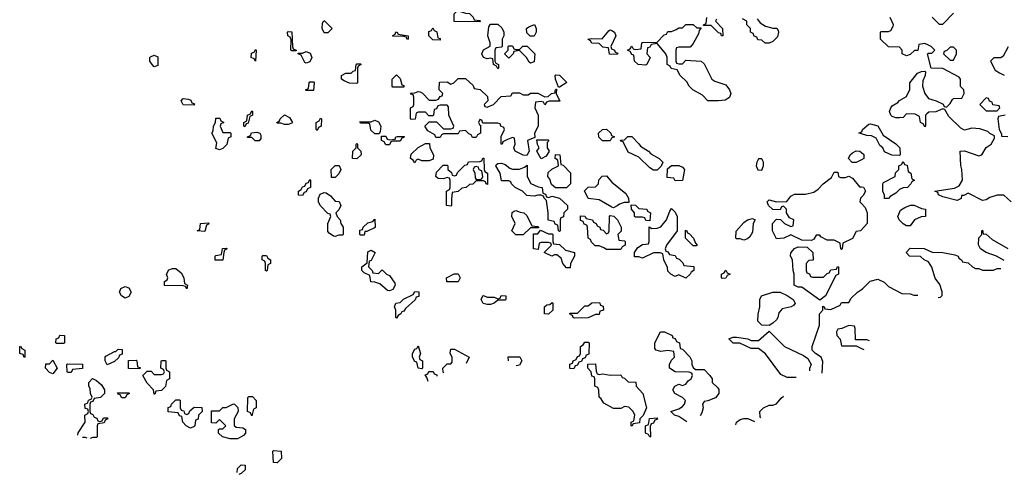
# Model space of a CAD drawing. Header units: inches. Extents: x 2769379 to 2883802, y 684208 to 828654.
# Tile 28 of 256: x 2805346 to 2810790, y 686022 to 688539. Entities that reach past the tile are written whole.
import ezdxf

# ---------------------------------------------------------------- set-up
doc = ezdxf.new("R2010")
doc.units = ezdxf.units.IN
doc.header["$MEASUREMENT"] = 0
doc.layers.add('C8608', color=7, linetype='Continuous')
doc.layers.add('C8618', color=7, linetype='Continuous')

msp = doc.modelspace()

# ---------------------------------------------------------------- linework, layer by layer
at = {"layer": 'C8608', "color": 2}
for points, elevation in [([(2807890, 688526), (2807748, 688528), (2807748.4, 688571.6), (2807770, 688594), (2807783.6, 688583.6), (2807810, 688574), (2807832.7, 688572.7), (2807852.7, 688552.7), (2807858, 688538), (2807890, 688534), (2807894, 688530)], 2), ([(2807030, 688466), (2807018, 688490), (2807020.4, 688519.6), (2807028.4, 688531.6), (2807031.6, 688531.6), (2807074, 688490), (2807050, 688466)], 2), ([(2807990, 688266), (2807982, 688282), (2807966, 688290), (2807962, 688322), (2807950, 688326), (2807930, 688322), (2807910, 688328.7), (2807902, 688350), (2807910, 688371.3), (2807947.3, 688392.7), (2807948, 688410), (2807934, 688450), (2807940.4, 688499.6), (2807950, 688514), (2807990, 688514), (2808012.7, 688492.7), (2808022, 688470), (2808022, 688450), (2808014, 688430), (2808014, 688390), (2808010, 688386), (2807978, 688382), (2807974, 688370), (2807974, 688310), (2807978, 688298), (2807994, 688290), (2807994, 688270)], 2), ([(2808190, 688448), (2808168.4, 688448.4), (2808150, 688466), (2808148, 688490), (2808160.4, 688499.6), (2808192, 688512), (2808202, 688490), (2808202, 688470)], 2), ([(2809090, 688494), (2809114, 688494), (2809102, 688478), (2809099.6, 688460.4), (2809070, 688406), (2809052.7, 688387.3), (2808990, 688386), (2808978, 688382), (2808974, 688370), (2808974, 688310), (2808978, 688298), (2808990, 688294), (2809010, 688294), (2809030, 688314), (2809114, 688310), (2809130, 688294), (2809172, 688210), (2809190, 688198), (2809250, 688178), (2809271.3, 688150), (2809278, 688130), (2809270, 688108), (2809246, 688094), (2809210, 688089.3), (2809150, 688088.7), (2809120.4, 688120.4), (2809068.7, 688150), (2809048, 688170), (2809034.6, 688194.6), (2808998, 688230), (2808982, 688262), (2808948.4, 688268.4), (2808942, 688282), (2808926, 688290), (2808926, 688330), (2808918, 688350), (2808870, 688406), (2808838, 688402), (2808830, 688386), (2808818, 688382), (2808814, 688350), (2808832, 688330), (2808814, 688290), (2808807.3, 688287.3), (2808766, 688290), (2808746, 688310), (2808742, 688342), (2808730, 688346), (2808722, 688362), (2808706, 688370), (2808722, 688378), (2808730, 688392), (2808738, 688378), (2808750, 688374), (2808782, 688378), (2808786, 688410), (2808790, 688412), (2808870, 688414), (2808910, 688454), (2808922, 688458), (2808930, 688474), (2808950, 688474), (2808976.4, 688483.6), (2808990, 688494), (2809010, 688494), (2809028.4, 688511.6), (2809070, 688512)], 2), ([(2806850, 688366), (2806846, 688370), (2806847.3, 688427.3), (2806842, 688442), (2806828, 688450), (2806826, 688470), (2806830, 688474), (2806851.6, 688471.6), (2806854, 688390), (2806858, 688378), (2806874, 688370), (2806874, 688366), (2806870, 688366)], 2), ([(2807490, 688428.7), (2807482, 688442), (2807470, 688446), (2807410, 688448), (2807408.4, 688451.6), (2807422, 688458), (2807426, 688470), (2807431.1, 688471.2), (2807438, 688458), (2807494, 688450), (2807494, 688430)], 2), ([(2807670, 688426), (2807630, 688428), (2807608, 688450), (2807607.3, 688472.7), (2807622, 688478), (2807630, 688494), (2807638, 688478), (2807652, 688472), (2807658, 688438), (2807670, 688434)], 2), ([(2808650, 688346), (2808607.3, 688347.3), (2808602, 688382), (2808570, 688386), (2808550, 688406), (2808510, 688408), (2808502, 688422), (2808488, 688430), (2808510, 688434), (2808567.3, 688432.7), (2808603.1, 688476.9), (2808610, 688482), (2808619.6, 688479.6), (2808634, 688470), (2808642, 688450), (2808614, 688390), (2808618, 688378), (2808634, 688370), (2808638, 688358), (2808652.7, 688352.7)], 2), ([(2808090, 688374), (2808110, 688374), (2808128.4, 688391.6), (2808151.6, 688391.6), (2808194, 688350), (2808190, 688306), (2808170, 688298), (2808163.1, 688303.1), (2808148, 688330), (2808110, 688368), (2808078, 688362), (2808074, 688350), (2808050, 688326), (2808026, 688350), (2808046, 688370), (2808046, 688390), (2808050, 688394), (2808070, 688394), (2808078, 688378)], 2), ([(2806090, 688278), (2806078, 688290), (2806066, 688310), (2806066, 688330), (2806070, 688334), (2806090, 688342), (2806110, 688334), (2806110, 688286)], 2), ([(2806650, 688308.7), (2806642, 688322), (2806626, 688330), (2806627.3, 688352.7), (2806642, 688358), (2806650, 688374), (2806654, 688370)], 2), ([(2806930, 688298), (2806922, 688302), (2806902, 688342), (2806886, 688350), (2806886, 688354), (2806910, 688354), (2806930, 688362), (2806952.7, 688352.7), (2806962, 688330), (2806950, 688306)], 2), ([(2807210, 688186), (2807170, 688188), (2807140.4, 688200.4), (2807126, 688210), (2807126, 688230), (2807150, 688242), (2807178, 688242), (2807190, 688254), (2807202, 688258), (2807206, 688290), (2807210, 688294), (2807230, 688294), (2807234, 688290), (2807218, 688282), (2807214, 688270), (2807214, 688190)], 2), ([(2807410, 688166), (2807406, 688170), (2807406, 688210), (2807430, 688234), (2807450, 688214), (2807458, 688178), (2807470, 688174), (2807470, 688166)], 2), ([(2808326, 688166), (2808308, 688210), (2808306, 688230), (2808310, 688234), (2808330, 688232), (2808371.6, 688191.6), (2808330, 688166)], 2), ([(2806930, 688146), (2806926, 688150), (2806942, 688158), (2806946, 688190), (2806950, 688194), (2806970, 688194), (2806974, 688190), (2806970, 688146)], 2), ([(2807930, 688054), (2807966, 688070), (2808007.3, 688112.7), (2808062, 688118), (2808070, 688134), (2808110, 688134), (2808130, 688122), (2808158, 688122), (2808170, 688132), (2808210, 688132), (2808250, 688112), (2808267.3, 688112.7), (2808286, 688130), (2808306, 688134), (2808306, 688146), (2808310, 688154), (2808314, 688154), (2808312, 688130), (2808331.6, 688088.4), (2808272.7, 688087.3), (2808258, 688082), (2808250, 688068), (2808242, 688082), (2808230, 688086), (2808198, 688082), (2808194, 688050), (2808212, 688010), (2808212, 687950), (2808192, 687910), (2808194, 687886), (2808154, 687870), (2808162, 687810), (2808150, 687786), (2808130, 687788), (2808086, 687810), (2808078, 687830), (2808086, 687850), (2808082, 687882), (2808070, 687886), (2808043.6, 687876.4), (2808018, 687862), (2808014, 687850), (2808008.9, 687848.8), (2808008.9, 687891.2), (2808026, 687930), (2808022, 687942), (2808006, 687950), (2808002, 687962), (2807990, 687966), (2807906, 687966), (2807902, 687982), (2807890, 687986), (2807882, 687970), (2807890, 687954), (2807894, 687954), (2807894, 687910), (2807878, 687902), (2807870, 687886), (2807850, 687886), (2807842, 687902), (2807830, 687906), (2807810, 687926), (2807778, 687922), (2807770, 687906), (2807690, 687906), (2807678, 687902), (2807670, 687886), (2807647.3, 687887.3), (2807642, 687902), (2807603.1, 687923.1), (2807586, 687950), (2807610, 687974), (2807650, 687974), (2807690, 687934), (2807730, 687934), (2807742, 687938), (2807746, 687950), (2807718, 688010), (2807716.4, 688056.4), (2807710, 688066), (2807670, 688066), (2807658, 688062), (2807650, 688046), (2807638, 688042), (2807634, 688010), (2807630, 688006), (2807607.3, 688007.3), (2807590, 688026), (2807550, 688026), (2807538, 688022), (2807532.7, 687987.3), (2807510, 687986), (2807506, 687990), (2807506, 688050), (2807522, 688058), (2807526, 688070), (2807526, 688110), (2807522, 688122), (2807510, 688126), (2807507.3, 688132.7), (2807530, 688134), (2807550, 688142), (2807559.6, 688139.6), (2807572.7, 688132.7), (2807610, 688094), (2807647.3, 688092.7), (2807662, 688098), (2807670, 688114), (2807682, 688118), (2807686, 688130), (2807666, 688150), (2807667.3, 688192.7), (2807710, 688194), (2807730, 688182), (2807746, 688190), (2807770, 688214), (2807810, 688214), (2807854, 688174), (2807858, 688158), (2807892.7, 688152.7), (2807932.7, 688112.7), (2807934, 688090), (2807914, 688070), (2807918, 688058)], 2), ([(2806310, 688066), (2806250, 688068), (2806238, 688090), (2806250, 688102), (2806279.6, 688099.6), (2806292.7, 688092.7), (2806298, 688078), (2806312.7, 688072.7)], 2), ([(2806590, 687946), (2806586, 687950), (2806586, 687970), (2806602, 687978), (2806606, 688010), (2806622, 688018), (2806630, 688034), (2806634, 688030), (2806634, 688010), (2806618, 688002), (2806610, 687966), (2806598, 687962)], 2), ([(2806470, 687914), (2806510, 687914), (2806514, 687910), (2806514, 687890), (2806498, 687882), (2806491.6, 687848.4), (2806470, 687826), (2806450, 687818), (2806430, 687826), (2806436.4, 687856.4), (2806408.7, 687910), (2806416.4, 687923.6), (2806418, 687950), (2806428, 687970), (2806430, 687994), (2806452.7, 687992.7), (2806458, 687978), (2806474, 687970), (2806458, 687962), (2806454, 687950)], 2), ([(2806810, 687958), (2806790, 687966), (2806770, 687966), (2806768, 687970), (2806782, 687978), (2806786, 687990), (2806810, 688012), (2806836.9, 687996.9), (2806854, 687970), (2806850, 687966), (2806830, 687958)], 2), ([(2806990, 687926), (2806986, 687930), (2806986, 687970), (2807002, 687978), (2807010, 687994), (2807014, 687990), (2807012, 687950), (2806998, 687942)], 2), ([(2807310, 687906), (2807287.3, 687927.3), (2807282, 687962), (2807270, 687966), (2807230, 687966), (2807227.3, 687972.7), (2807290, 687974), (2807310, 687982), (2807330, 687974), (2807342, 687950), (2807339.6, 687920.4), (2807334, 687906), (2807330, 687906)], 2), ([(2806670, 687868), (2806648.4, 687868.4), (2806630, 687886), (2806606, 687886), (2806606, 687890), (2806622, 687898), (2806628, 687912), (2806656.9, 687916.9), (2806674, 687910), (2806679.6, 687899.6), (2806679.6, 687880.4)], 2), ([(2808610, 687868), (2808568.4, 687868.4), (2808548.4, 687888.4), (2808546, 687910), (2808568.4, 687931.6), (2808590, 687932), (2808614, 687910), (2808618, 687898), (2808634, 687890), (2808618, 687882)], 2), ([(2807210, 687768), (2807186, 687770), (2807188, 687810), (2807206, 687830), (2807206, 687850), (2807210, 687854), (2807214, 687850), (2807214, 687830), (2807231.6, 687811.6), (2807234, 687790)], 2), ([(2807390, 687874), (2807422, 687878), (2807426, 687890), (2807432.7, 687892.7), (2807472.7, 687892.7), (2807470, 687886), (2807458, 687882), (2807450, 687866), (2807410, 687866), (2807398, 687862), (2807390, 687846), (2807370, 687846), (2807362, 687862), (2807346, 687870), (2807346, 687894), (2807370, 687894), (2807378, 687878)], 2), ([(2807570, 687758), (2807550, 687766), (2807538, 687762), (2807530, 687746), (2807522, 687762), (2807506, 687770), (2807510, 687794), (2807550, 687832), (2807590, 687854), (2807612.7, 687852.7), (2807614, 687830), (2807634, 687790), (2807632.7, 687767.3), (2807610, 687758)], 2), ([(2808230, 687768), (2808206, 687810), (2808218, 687830), (2808208.4, 687848.4), (2808206, 687874), (2808270, 687874), (2808270, 687866), (2808262, 687858), (2808262, 687830), (2808274, 687810), (2808256.9, 687783.1)], 2), ([(2808850, 687706), (2808830, 687718), (2808770, 687778), (2808710, 687806), (2808682, 687862), (2808670, 687866), (2808667.3, 687872.7), (2808690, 687874), (2808708.4, 687891.6), (2808730, 687892), (2808770, 687852), (2808778, 687838), (2808822, 687810), (2808836, 687796), (2808882, 687770), (2808902, 687750), (2808892.7, 687727.3), (2808870, 687706)], 2), ([(2807932.7, 687627.3), (2807926, 687630), (2807922, 687642), (2807910, 687646), (2807870, 687646), (2807851.6, 687628.4), (2807832.7, 687627.3), (2807814, 687610), (2807790, 687606), (2807770, 687588), (2807738, 687582), (2807732.7, 687547.3), (2807734, 687510), (2807730, 687506), (2807706, 687510), (2807706, 687590), (2807722, 687598), (2807726, 687610), (2807726, 687650), (2807722, 687662), (2807710, 687666), (2807690, 687658), (2807660.4, 687660.4), (2807646, 687670), (2807650, 687694), (2807687.3, 687732.7), (2807710, 687734), (2807714, 687730), (2807714, 687710), (2807732.7, 687692.7), (2807738, 687678), (2807750, 687674), (2807762, 687678), (2807767.3, 687692.7), (2807807.3, 687732.7), (2807822, 687738), (2807827.3, 687752.7), (2807890, 687754), (2807902, 687758), (2807907.3, 687772.7), (2807912.7, 687772.7), (2807914, 687710), (2807918, 687698), (2807932, 687690)], 2), ([(2808071.1, 687711.2), (2808108.7, 687711.3), (2808138, 687722), (2808152.7, 687732.7), (2808152, 687670), (2808172, 687632), (2808212.7, 687612.7), (2808234, 687610), (2808238, 687578), (2808252.7, 687572.7), (2808258, 687558), (2808270, 687554), (2808290, 687562), (2808330, 687551.3), (2808374, 687510), (2808374, 687490), (2808354, 687470), (2808352.7, 687447.3), (2808338, 687442), (2808334, 687430), (2808334, 687370), (2808330, 687366), (2808326, 687370), (2808322, 687402), (2808307.3, 687407.3), (2808302, 687422), (2808268.4, 687428.4), (2808268.7, 687470), (2808258, 687538), (2808246, 687550), (2808242, 687562), (2808227.3, 687567.3), (2808210, 687568), (2808190, 687562), (2808150, 687566), (2808126, 687590), (2808086, 687610), (2808066, 687630), (2808062, 687642), (2808050, 687646), (2808010, 687646), (2808002, 687690), (2807978, 687730), (2807983.1, 687736.9), (2807990, 687742), (2808010, 687744.7), (2808030, 687738), (2808056.9, 687716.9)], 2), ([(2808308.4, 687608.4), (2808287.3, 687627.3), (2808276.4, 687656.4), (2808266, 687670), (2808267.3, 687692.7), (2808288.4, 687711.6), (2808326, 687730), (2808322, 687762), (2808306, 687770), (2808308, 687792), (2808332, 687790), (2808338, 687738), (2808350, 687734), (2808391.6, 687691.6), (2808392, 687630), (2808370, 687608.7)], 2), ([(2809450, 687768), (2809430, 687768), (2809421, 687750), (2809418, 687730), (2809427.5, 687707.5), (2809450, 687706), (2809459, 687730), (2809459, 687750)], 6), ([(2807070, 687666), (2807068, 687710), (2807090, 687732), (2807111.6, 687731.6), (2807122, 687710), (2807110, 687686), (2807090, 687666)], 2), ([(2807870, 687726), (2807858, 687722), (2807854, 687710), (2807862, 687690), (2807863.6, 687663.6), (2807870, 687654), (2807890, 687654), (2807902, 687658), (2807906, 687670), (2807902, 687702), (2807887.3, 687707.3), (2807882, 687722)], 2), ([(2808970, 687646), (2808962, 687662), (2808926, 687666), (2808927.3, 687712.7), (2808950, 687732), (2808990, 687731), (2809010, 687722), (2809022, 687710), (2809010, 687648)], 2), ([(2806910, 687566), (2806887.3, 687567.3), (2806888, 687590), (2806902, 687598), (2806910, 687614), (2806922, 687618), (2806930, 687634), (2806942, 687638), (2806950, 687654), (2806954, 687650), (2806954, 687610), (2806938, 687602), (2806930, 687586), (2806918, 687582)], 2), ([(2808714, 687526), (2808687.3, 687527.3), (2808662, 687518), (2808650, 687508), (2808630, 687498), (2808620.4, 687500.4), (2808550, 687542), (2808488.4, 687548.4), (2808468.7, 687591.3), (2808488.4, 687611.6), (2808530, 687614), (2808546, 687630), (2808548.4, 687651.6), (2808567.3, 687672.7), (2808590, 687674), (2808619.6, 687639.6), (2808696.9, 687576.9), (2808711.6, 687551.6)], 2), ([(2807090, 687338), (2807080.4, 687340.4), (2807056.4, 687356.4), (2807050, 687366), (2807048.9, 687411.2), (2807066, 687450), (2807062, 687462), (2807050, 687466), (2807008, 687510), (2806998, 687530), (2806998, 687550), (2807008, 687572), (2807030, 687582), (2807039.6, 687579.6), (2807063.6, 687563.6), (2807090, 687534), (2807112.7, 687532.7), (2807122, 687510), (2807110, 687486), (2807094, 687470), (2807102, 687450), (2807118, 687430), (2807122, 687410), (2807134, 687390), (2807134, 687350), (2807130, 687346), (2807110, 687346)], 2), ([(2808090, 687348), (2808068, 687370), (2808086, 687410), (2808068, 687450), (2808068.4, 687471.6), (2808080.4, 687479.6), (2808090, 687482), (2808112.7, 687472.7), (2808134, 687470), (2808150, 687454), (2808178, 687398), (2808210, 687394), (2808214, 687390), (2808214, 687386), (2808170, 687386), (2808130, 687348)], 2), ([(2808830, 687426), (2808807.3, 687427.3), (2808802, 687442), (2808790, 687446), (2808750, 687446), (2808746, 687450), (2808746, 687470), (2808728, 687490), (2808726, 687514), (2808750, 687512), (2808770, 687494), (2808814, 687490), (2808818, 687478), (2808834, 687470)], 2), ([(2809030, 687108), (2808990, 687126), (2808970, 687118), (2808946, 687130), (2808930, 687146), (2808927.3, 687167.3), (2808908, 687210), (2808902, 687242), (2808887.3, 687247.3), (2808850, 687248.7), (2808790, 687218), (2808770, 687226), (2808746, 687226), (2808746, 687250), (2808763.1, 687276.9), (2808790, 687294), (2808822, 687298), (2808826, 687310), (2808827.3, 687392.7), (2808842, 687382), (2808870, 687384.7), (2808890, 687392), (2808922, 687430), (2808940.4, 687479.6), (2808950, 687494), (2808970, 687474), (2808982, 687450), (2808982, 687370), (2808922, 687290), (2808914, 687270), (2808918, 687258), (2808930, 687254), (2808938, 687238), (2808970, 687234), (2808978, 687218), (2808992.7, 687212.7), (2809012.7, 687192.7), (2809018, 687178), (2809072.7, 687172.7), (2809074, 687150), (2809058, 687142), (2809054, 687130)], 2), ([(2806370, 687366), (2806328, 687370), (2806342, 687378), (2806346, 687410), (2806390, 687414), (2806394, 687410), (2806390, 687406), (2806378, 687402)], 2), ([(2807230, 687346), (2807226, 687350), (2807227.3, 687372.7), (2807242, 687378), (2807246, 687390), (2807270, 687414), (2807298, 687422), (2807310, 687434), (2807310.9, 687389.1), (2807266, 687366), (2807254, 687366), (2807250, 687346)], 2), ([(2808590, 687266), (2808576.4, 687276.4), (2808550, 687286), (2808527.3, 687287.3), (2808507.3, 687307.3), (2808502, 687322), (2808488.4, 687328.4), (2808486, 687390), (2808482, 687402), (2808467.3, 687407.3), (2808462, 687422), (2808447.3, 687427.3), (2808447.3, 687452.7), (2808470, 687452), (2808478, 687438), (2808514, 687430), (2808518, 687418), (2808534, 687410), (2808538, 687398), (2808554, 687390), (2808558, 687378), (2808572.7, 687372.7), (2808590, 687354), (2808602, 687358), (2808606, 687370), (2808608, 687450), (2808610, 687454), (2808631.1, 687451.2), (2808650.9, 687430.9), (2808672, 687390), (2808671.6, 687368.4), (2808654, 687350), (2808658, 687318), (2808690, 687314), (2808694, 687310), (2808694, 687290), (2808678, 687282), (2808670, 687266)], 2), ([(2809350, 687318), (2809330, 687326), (2809310, 687326), (2809306, 687330), (2809308, 687368), (2809350, 687416), (2809370, 687431), (2809398, 687438), (2809412, 687430), (2809402, 687410), (2809396.9, 687363.1), (2809383.6, 687336.4), (2809370, 687326)], 2), ([(2808270, 687354), (2808290, 687354), (2808294, 687350), (2808294, 687310), (2808298, 687298), (2808330, 687294), (2808363.6, 687263.6), (2808414, 687250), (2808414, 687230), (2808392, 687190), (2808390, 687166), (2808370, 687166), (2808349.1, 687189.1), (2808339, 687219), (2808316.4, 687236.4), (2808303.6, 687236.4), (2808289.1, 687229.1), (2808246, 687250), (2808286, 687290), (2808282, 687302), (2808270, 687306), (2808230, 687306), (2808218, 687302), (2808212.7, 687267.3), (2808186, 687270), (2808187.3, 687352.7), (2808210, 687354), (2808226, 687374)], 2), ([(2809070, 687286), (2809028, 687330), (2809027.3, 687372.7), (2809034, 687370), (2809038, 687358), (2809050, 687354), (2809072, 687330), (2809082, 687302), (2809092, 687290), (2809090, 687286)], 2), ([(2806427.3, 687207.3), (2806426, 687230), (2806430, 687234), (2806462, 687238), (2806467.3, 687272.7), (2806490, 687274), (2806494, 687270), (2806478, 687262), (2806474, 687250), (2806470, 687208)], 2), ([(2807330, 687134), (2807350, 687154), (2807374, 687130), (2807390, 687122), (2807419.6, 687079.6), (2807422, 687070), (2807410, 687046), (2807390, 687038), (2807380.4, 687040.4), (2807336.4, 687076.4), (2807310, 687086), (2807287.3, 687087.3), (2807282, 687122), (2807250, 687138), (2807238, 687150), (2807238, 687170), (2807267.3, 687192.7), (2807270, 687254), (2807290, 687262), (2807311.3, 687250), (2807290, 687206), (2807278, 687202), (2807274, 687170), (2807294, 687150), (2807298, 687138)], 2), ([(2809730, 687114), (2809790, 687114), (2809810, 687134), (2809822, 687138), (2809830, 687154), (2809862, 687158), (2809867.3, 687172.7), (2809874, 687170), (2809874, 687130), (2809858, 687122), (2809802, 687010), (2809770, 686986), (2809670, 687058), (2809650, 687058), (2809628, 687070), (2809628, 687130), (2809622, 687150), (2809618, 687210), (2809608.7, 687230), (2809608.9, 687248.8), (2809630, 687272), (2809650, 687282), (2809699.6, 687279.6), (2809732, 687250), (2809732.7, 687207.3), (2809710, 687206), (2809694, 687190), (2809694, 687150), (2809698, 687138), (2809712.7, 687132.7), (2809718, 687118)], 2), ([(2806710, 687146), (2806706, 687150), (2806706, 687190), (2806702, 687202), (2806686, 687210), (2806686, 687230), (2806690, 687234), (2806710, 687234), (2806718, 687218), (2806732, 687210), (2806732, 687190), (2806718, 687182), (2806714, 687150)], 2), ([(2806270, 687048), (2806262, 687062), (2806250, 687066), (2806147.3, 687067.3), (2806146, 687090), (2806162, 687098), (2806166, 687110), (2806158, 687130), (2806170, 687154), (2806190, 687162), (2806210, 687162), (2806238, 687138), (2806254, 687110), (2806258, 687078), (2806274, 687070)], 2), ([(2809230, 687106), (2809226, 687110), (2809226, 687130), (2809242, 687138), (2809250, 687152), (2809258, 687138), (2809274, 687130), (2809258, 687122), (2809250, 687108)], 2), ([(2807770, 687088), (2807708.4, 687088.4), (2807706, 687110), (2807748.9, 687131.2), (2807770, 687131.3), (2807782, 687110)], 2), ([(2805930, 686998), (2805908, 687010), (2805898, 687030), (2805906, 687050), (2805930, 687062), (2805950, 687054), (2805962, 687030), (2805950, 687006)], 2), ([(2807430, 686886), (2807426, 686890), (2807426, 686930), (2807418, 686950), (2807426, 686970), (2807450, 686974), (2807468.4, 686991.6), (2807522, 687018), (2807530, 687034), (2807552.7, 687032.7), (2807552.7, 687007.3), (2807538, 687002), (2807532.7, 686987.3), (2807479.6, 686940.4), (2807470, 686926), (2807458, 686922), (2807454, 686910), (2807438, 686902)], 2), ([(2807930, 687002), (2807970, 687002), (2807990, 686994), (2808002, 686998), (2808008.4, 687011.6), (2808034, 687010), (2808034, 686990), (2808030, 686986), (2807990, 686986), (2807970, 686968.7), (2807950, 686962), (2807930, 686962), (2807908.4, 686968.4), (2807898, 686990), (2807906, 687010), (2807910, 687012)], 2), ([(2809490, 686846), (2809450, 686848), (2809428, 686870), (2809428.4, 686908.4), (2809438, 686950), (2809438, 686990), (2809448, 687010), (2809510, 687031.3), (2809550, 687031.3), (2809590, 687012), (2809622, 686990), (2809634, 686970), (2809623.6, 686956.4), (2809610.9, 686949.1), (2809561, 686939), (2809543.6, 686916.4), (2809538, 686890), (2809530, 686878), (2809510, 686858)], 2), ([(2808270, 686908), (2808248, 686910), (2808248, 686950), (2808260.4, 686959.6), (2808278, 686962), (2808290, 686974), (2808294, 686970), (2808294, 686930)], 2), ([(2808412.7, 686887.3), (2808406, 686890), (2808402, 686902), (2808386, 686910), (2808390, 686914), (2808430, 686914), (2808470, 686954), (2808490, 686954), (2808510, 686972), (2808552.7, 686972.7), (2808558, 686958), (2808572.7, 686952.7), (2808574, 686930), (2808554, 686926), (2808550, 686906), (2808530, 686906), (2808490, 686888)], 2), ([(2805550, 686746), (2805546, 686750), (2805547.3, 686772.7), (2805562, 686778), (2805568.4, 686791.6), (2805594, 686790), (2805594, 686750), (2805590, 686746)], 2), ([(2805370, 686668), (2805366, 686686), (2805346, 686690), (2805346, 686730), (2805350, 686732), (2805358, 686718), (2805374, 686710), (2805374, 686670)], 2), ([(2805830, 686628), (2805818, 686650), (2805818, 686670), (2805823.1, 686676.9), (2805870, 686702), (2805878, 686702), (2805890, 686714), (2805912.7, 686712.7), (2805912.7, 686687.3), (2805898, 686682), (2805892.7, 686667.3), (2805870, 686646)], 2), ([(2807570, 686606), (2807548.9, 686608.8), (2807542, 686642), (2807530, 686646), (2807518, 686670), (2807518, 686690), (2807530, 686714), (2807542, 686718), (2807550, 686734), (2807562, 686690), (2807554, 686670), (2807558, 686658), (2807574, 686650), (2807574, 686610)], 2), ([(2808410, 686606), (2808387.3, 686607.3), (2808387.3, 686632.7), (2808402, 686638), (2808406, 686650), (2808422, 686658), (2808430, 686674), (2808442, 686678), (2808446, 686690), (2808446, 686730), (2808462, 686738), (2808470, 686754), (2808490, 686754), (2808494, 686750), (2808492, 686688), (2808478, 686682), (2808472.7, 686667.3), (2808458, 686662), (2808452.7, 686647.3), (2808438, 686642), (2808430, 686626), (2808418, 686622)], 2), ([(2805530, 686578), (2805510, 686586), (2805488, 686610), (2805490, 686634), (2805510, 686634), (2805530, 686654), (2805554, 686610)], 2), ([(2806010, 686606), (2805947.3, 686607.3), (2805947.3, 686652.7), (2805990, 686654), (2805994, 686650), (2805998, 686618), (2806012.7, 686612.7)], 2), ([(2806090, 686466), (2806086, 686490), (2806050, 686526), (2806026, 686570), (2806050, 686594), (2806072.7, 686592.7), (2806090, 686574), (2806130, 686574), (2806142, 686578), (2806146, 686590), (2806142, 686602), (2806126, 686610), (2806127.3, 686647.3), (2806130, 686652), (2806150, 686652), (2806154, 686650), (2806154, 686610), (2806158, 686598), (2806174, 686590), (2806174, 686550), (2806158, 686542), (2806152.7, 686507.3), (2806130, 686486), (2806098, 686482), (2806094, 686466)], 2), ([(2805610, 686586), (2805608, 686590), (2805606, 686630), (2805610, 686634), (2805692.7, 686632.7), (2805692.7, 686607.3), (2805638, 686602), (2805630, 686586)], 2), ([(2808550, 686574), (2808570, 686578), (2808610, 686571.3), (2808670, 686572), (2808678, 686558), (2808690, 686554), (2808710, 686534), (2808752.7, 686532.7), (2808754, 686510), (2808792, 686470), (2808811.3, 686390), (2808792.7, 686347.3), (2808774, 686330), (2808772.7, 686307.3), (2808738, 686302), (2808730, 686288), (2808726, 686290), (2808726, 686310), (2808742, 686318), (2808748, 686350), (2808738, 686370), (2808714.6, 686394.6), (2808690, 686398), (2808670, 686386), (2808630, 686386), (2808576.4, 686416.4), (2808560.4, 686440.4), (2808549.1, 686449.1), (2808547.3, 686487.3), (2808542, 686502), (2808526, 686510), (2808526, 686550), (2808522, 686562), (2808510, 686566), (2808506, 686590), (2808488, 686610), (2808487.3, 686632.7), (2808530, 686634), (2808532.7, 686592.7), (2808538, 686578)], 2), ([(2805910, 686446), (2805902, 686462), (2805890, 686466), (2805887.3, 686472.7), (2805950, 686474), (2805954, 686470), (2805938, 686462), (2805930, 686446)], 2), ([(2806270, 686354), (2806282, 686358), (2806287.3, 686372.7), (2806310, 686394), (2806352.7, 686392.7), (2806354, 686370), (2806334, 686350), (2806332.7, 686327.3), (2806318, 686322), (2806314, 686290), (2806310, 686286), (2806290, 686278), (2806266, 686290), (2806248, 686310), (2806242, 686342), (2806230, 686346), (2806222, 686362), (2806167.3, 686367.3), (2806167.3, 686392.7), (2806182, 686398), (2806186, 686410), (2806210, 686434), (2806230, 686434), (2806234, 686430), (2806234, 686390), (2806238, 686378), (2806252.7, 686372.7), (2806258, 686358)], 2), ([(2806630, 686346), (2806622, 686362), (2806606, 686370), (2806607.3, 686447.3), (2806612.7, 686452.7), (2806632.7, 686452.7), (2806654, 686430), (2806654, 686390), (2806638, 686382)], 2), ([(2806510, 686218), (2806468, 686230), (2806446, 686250), (2806446, 686270), (2806450, 686274), (2806470, 686274), (2806486, 686290), (2806450, 686326), (2806430, 686306), (2806407.3, 686307.3), (2806407.3, 686372.7), (2806450, 686374), (2806468.4, 686391.6), (2806487.3, 686392.7), (2806528.4, 686411.6), (2806534, 686410), (2806552.7, 686392.7), (2806554, 686370), (2806532, 686330), (2806532.7, 686292.7), (2806543.6, 686283.6), (2806579.6, 686279.6), (2806594, 686270), (2806594, 686250), (2806583.6, 686236.4), (2806570, 686229), (2806550, 686218)], 2), ([(2808830, 686228), (2808822, 686242), (2808806, 686250), (2808806, 686290), (2808822, 686298), (2808828, 686332), (2808870, 686334), (2808872, 686328), (2808858, 686322), (2808850, 686306), (2808838, 686302), (2808832.7, 686287.3), (2808834, 686230)], 2), ([(2806770, 686086), (2806748.4, 686088.4), (2806746, 686150), (2806750, 686154), (2806792, 686150), (2806794, 686110)], 2)]:
    msp.add_lwpolyline(points, close=True, dxfattribs=dict(at, elevation=elevation))
at = {"layer": 'C8608', "color": 2, "elevation": 2}
for points in [[(2809198, 688542), (2809194, 688530), (2809232, 688490), (2809234, 688450), (2809226, 688450), (2809222, 688462), (2809210, 688466), (2809170, 688506), (2809126, 688506), (2809126, 688510), (2809142, 688518), (2809146, 688550)], [(2809423.6, 688543.6), (2809441, 688521), (2809470, 688502), (2809510, 688491.3), (2809531.6, 688491.6), (2809539.6, 688479.6), (2809542, 688470), (2809535.3, 688444.7), (2809510, 688418), (2809490, 688408), (2809468.4, 688408.4), (2809450, 688426), (2809427.3, 688427.3), (2809422, 688442), (2809407.3, 688447.3), (2809402, 688462), (2809386, 688470), (2809386, 688490), (2809366, 688510), (2809366, 688530), (2809343.1, 688543.1)], [(2810000, 687906.2), (2809986, 687910), (2810000, 687917)], [(2810000, 687763), (2809970, 687748), (2809948.4, 687748.4), (2809928, 687770), (2809938, 687790), (2809950, 687802), (2809970, 687812), (2809991.6, 687811.6), (2810000, 687804.1)], [(2810000, 687376.3), (2809994, 687370), (2809970, 687366), (2809950, 687328), (2809898, 687302), (2809894, 687270), (2809890, 687266), (2809886, 687270), (2809882, 687302), (2809850, 687318), (2809810, 687318), (2809776.4, 687336.4), (2809770, 687346), (2809750, 687346), (2809736.9, 687323.1), (2809723.6, 687316.4), (2809670, 687318), (2809610, 687348), (2809571.1, 687328.8), (2809530, 687326), (2809508.7, 687370), (2809508.7, 687410), (2809530, 687434), (2809552.7, 687432.7), (2809574, 687410), (2809610, 687394), (2809622, 687398), (2809626, 687430), (2809602, 687442), (2809586, 687470), (2809586, 687490), (2809570, 687506), (2809558, 687502), (2809550, 687486), (2809510, 687488), (2809486, 687510), (2809478, 687530), (2809490, 687542), (2809530, 687531.3), (2809587.3, 687532.7), (2809610, 687562), (2809630, 687572), (2809690, 687572), (2809736.5, 687583.5), (2809760.2, 687599.8), (2809788, 687630), (2809835.3, 687664.7), (2809850, 687694), (2809870, 687694), (2809874, 687670), (2809884.7, 687664.7), (2809910, 687664.7), (2809930, 687672), (2809950, 687662), (2809990, 687614), (2810000, 687612.7)], [(2810000, 687556), (2809994, 687550), (2809992, 687530), (2810000, 687521.3)], [(2809783.8, 686582), (2809787.3, 686647.3), (2809778, 686670), (2809746, 686690), (2809728, 686710), (2809728, 686730), (2809768.4, 686848.4), (2809768, 686910), (2809786, 686930), (2809787.3, 686952.7), (2809794, 686950), (2809798, 686938), (2809830, 686934), (2809882, 686958), (2809890, 686974), (2809930, 686974), (2809943.1, 686996.9), (2809978, 687030), (2810000, 687044.7)], [(2810000, 686766.6), (2809967.3, 686767.3), (2809966, 686830), (2809962, 686842), (2809930, 686846), (2809891.6, 686828.4), (2809870, 686826), (2809862, 686810), (2809864.7, 686790), (2809882, 686770), (2809890, 686734), (2809970, 686734), (2810000, 686719.3)], [(2809033.9, 686312.7), (2808990, 686342), (2808966, 686350), (2808946, 686370), (2808990, 686384.7), (2809010, 686398), (2809022, 686410), (2809028, 686430), (2809010, 686448), (2808968.9, 686468.8), (2808958, 686490), (2808968, 686510), (2808990, 686522), (2809010, 686514), (2809030, 686522), (2809041.2, 686538.8), (2809058, 686550), (2809066, 686570), (2809062, 686582), (2809047.3, 686587.3), (2808970, 686588.7), (2808938, 686610), (2808938, 686630), (2808950, 686654), (2808966, 686670), (2808962, 686702), (2808930, 686708), (2808890, 686702), (2808866, 686710), (2808858, 686718), (2808858, 686750), (2808888.4, 686811.6), (2808911.6, 686811.6), (2808954, 686790), (2808958, 686778), (2808970, 686774), (2808978, 686758), (2808994, 686750), (2808998, 686718), (2809010, 686714), (2809051.6, 686671.6), (2809062, 686650), (2809062, 686630), (2809070, 686614), (2809082, 686602)], [(2809590, 686558), (2809554.6, 686574.6), (2809470, 686688.7), (2809430, 686718), (2809390, 686718), (2809327.3, 686747.3), (2809290, 686748), (2809267.3, 686772.7), (2809290, 686782), (2809310, 686782), (2809371.1, 686771.2), (2809390, 686762), (2809430, 686762), (2809490, 686814), (2809574, 686730), (2809679.6, 686679.6), (2809703.6, 686663.6), (2809722, 686630), (2809712.7, 686607.3), (2809712.2, 686594.6)], [(2807691.6, 686583.2), (2807687.3, 686587.3), (2807686, 686610), (2807710, 686634), (2807730, 686634), (2807736.4, 686643.6), (2807738, 686670), (2807726, 686690), (2807727.3, 686707.3), (2807730, 686714), (2807750, 686714), (2807832, 686670), (2807815.4, 686635.2)], [(2808048.6, 686650), (2808047.3, 686672.7), (2808112, 686672), (2808122, 686650), (2808110, 686626), (2808090.5, 686622.1)], [(2809082, 686602), (2809130, 686602), (2809162, 686570), (2809174, 686550), (2809174, 686530), (2809203.6, 686503.6), (2809211.1, 686491.2), (2809211.3, 686470), (2809193.7, 686446.3), (2809150, 686428), (2809130, 686426), (2809122, 686410), (2809124.7, 686390), (2809118, 686362), (2809108.4, 686346.7)], [(2805668.2, 686239.2), (2805668.4, 686251.6), (2805708, 686310), (2805706, 686350), (2805722, 686358), (2805726, 686370), (2805722, 686382), (2805707.3, 686387.3), (2805706, 686410), (2805722, 686418), (2805727.3, 686432.7), (2805742, 686438), (2805746, 686450), (2805738, 686470), (2805736.4, 686496.4), (2805728, 686510), (2805728, 686530), (2805748, 686552), (2805770, 686542), (2805798, 686518), (2805814, 686490), (2805814, 686470), (2805792, 686448), (2805758, 686442), (2805750, 686426), (2805738, 686422), (2805734, 686410), (2805734, 686370), (2805738, 686358), (2805750, 686354), (2805758, 686338), (2805772.7, 686332.7), (2805778, 686318), (2805790, 686314)], [(2807604.4, 686535.8), (2807598, 686558), (2807588, 686572), (2807602, 686578), (2807608, 686592), (2807631.6, 686591.6), (2807638, 686578), (2807652.7, 686572.7), (2807653, 686566.1)], [(2809639.8, 686558), (2809590, 686558)], [(2809444.3, 686334.6), (2809440.4, 686340.4), (2809438, 686370), (2809458, 686390), (2809490, 686404.7), (2809510, 686404.7), (2809530, 686412), (2809556.4, 686443.6), (2809568.5, 686454.6)], [(2805790, 686314), (2805802, 686318), (2805810, 686334), (2805830, 686334), (2805834, 686330), (2805818, 686322), (2805812.7, 686307.3), (2805778, 686302), (2805774, 686290), (2805774, 686230), (2805770, 686226), (2805750, 686226), (2805734.8, 686219.9)], [(2809305.4, 686295.6), (2809309.3, 686310.7), (2809330, 686324.7), (2809350, 686331.3), (2809371.1, 686331.2), (2809409.6, 686314.1)], [(2805719.5, 686222.2), (2805710, 686226), (2805694, 686226)], [(2806548.1, 686032.9), (2806550, 686054), (2806570, 686074), (2806592.7, 686072.7), (2806592.7, 686047.3), (2806570, 686026), (2806558.1, 686022)]]:
    msp.add_lwpolyline(points, dxfattribs=at)
at = {"layer": 'C8618', "color": 2, "elevation": 2}
for points in [[(2810392, 688552), (2810430, 688514), (2810450, 688514), (2810510, 688574)], [(2810828, 687530), (2810787.3, 687567.3), (2810750, 687568), (2810710, 687555.3), (2810690, 687542), (2810670, 687538), (2810590, 687578), (2810566, 687566), (2810554, 687566), (2810551.1, 687548.8), (2810530, 687538), (2810450, 687558), (2810426, 687570), (2810422, 687582), (2810406, 687590), (2810514.6, 687605.4), (2810540.4, 687619.6), (2810558, 687650), (2810555.3, 687710), (2810548.9, 687731.2), (2810546, 687810), (2810570, 687812), (2810650, 687784.7), (2810666, 687790), (2810689.3, 687830.7), (2810718, 687850), (2810736.4, 687883.6), (2810735.3, 687895.3), (2810710, 687908), (2810699, 687919), (2810654.6, 687934.6), (2810610, 687938), (2810570, 687928), (2810550, 687938), (2810483.1, 688003.1), (2810462, 688042), (2810450, 688046), (2810411.1, 688028.8), (2810372.7, 688027.3), (2810362, 688018), (2810354, 688010), (2810354, 687950), (2810350, 687946), (2810342, 687962), (2810326, 687970), (2810322, 688002), (2810296.4, 688016.4), (2810250, 688018), (2810230, 687998), (2810210, 687995.3), (2810190, 687995.3), (2810170, 688002), (2810162, 688010), (2810155.3, 688030), (2810162, 688050), (2810170, 688062), (2810200.4, 688079.6), (2810210, 688092), (2810250, 688114), (2810267.3, 688152.7), (2810268, 688190), (2810310, 688242), (2810332.7, 688252.7), (2810350, 688254), (2810354, 688250), (2810352, 688230), (2810339.6, 688200.4), (2810338, 688170), (2810351.3, 688130), (2810370, 688102), (2810414, 688090), (2810451.6, 688071.6), (2810458, 688058), (2810470, 688054), (2810490, 688074), (2810503.1, 688096.9), (2810510, 688102), (2810555.3, 688104.7), (2810568, 688130), (2810566, 688150), (2810548, 688168), (2810548, 688210), (2810540.4, 688220.4), (2810450, 688268), (2810386, 688270), (2810366, 688350), (2810370, 688354), (2810390, 688354), (2810406, 688370), (2810386, 688390), (2810370, 688398), (2810350, 688406), (2810318, 688402), (2810312, 688368), (2810292.7, 688367.3), (2810270, 688346), (2810250, 688338), (2810226, 688350), (2810226, 688370), (2810210, 688386), (2810150, 688388), (2810106, 688430), (2810106, 688470), (2810110, 688474), (2810150, 688474), (2810162, 688478), (2810176.4, 688503.6), (2810178, 688510), (2810158, 688550)], [(2810811.6, 688388.4), (2810783.6, 688336.4), (2810770, 688328), (2810732.7, 688327.3), (2810714, 688310), (2810739.6, 688259.6), (2810763.6, 688243.6), (2810790, 688232)], [(2810000, 687917), (2810002, 687918), (2810006, 687930), (2810040.4, 687959.6), (2810050, 687962), (2810091, 687951), (2810119.6, 687899.6), (2810190, 687852), (2810212, 687830), (2810214, 687790), (2810210, 687786), (2810168.4, 687788.4), (2810127.3, 687807.3), (2810118, 687830), (2810102, 687842), (2810082, 687882), (2810056.4, 687896.4), (2810030, 687898), (2810000, 687906.2)], [(2810794, 688010), (2810758, 688002), (2810754, 687990), (2810762, 687930), (2810774, 687906), (2810774, 687894), (2810810, 687892)], [(2810000, 687804.1), (2810012.7, 687792.7), (2810014, 687770), (2810000, 687763)], [(2810000, 687612.7), (2810011.1, 687611.2), (2810022, 687590), (2810010, 687566), (2810000, 687556)], [(2810000, 687521.3), (2810019.8, 687499.8), (2810032, 687470), (2810032, 687410), (2810000, 687376.3)], [(2810790, 687206), (2810746, 687230), (2810689.1, 687249.1), (2810658, 687270), (2810647.3, 687292.7), (2810648.4, 687331.6), (2810666, 687350), (2810666, 687370), (2810670, 687374), (2810674, 687354), (2810690, 687352), (2810722, 687322), (2810810, 687272)], [(2810424.2, 687001), (2810436.4, 687003.6), (2810447.3, 687012.7), (2810447.3, 687032.7), (2810433.6, 687073.6), (2810408.4, 687108.4), (2810388.9, 687168.8), (2810370, 687198), (2810346, 687210), (2810327.3, 687227.3), (2810266, 687230), (2810248, 687250), (2810270, 687274), (2810347.3, 687272.7), (2810391.3, 687251.3), (2810450, 687250.8), (2810516.9, 687236.9), (2810534, 687230), (2810538, 687218), (2810554, 687210), (2810558, 687198), (2810590, 687192), (2810614, 687170), (2810630, 687162), (2810650, 687162), (2810670, 687152), (2810730, 687152), (2810750, 687162), (2810771.4, 687162)], [(2810000, 687044.7), (2810008, 687050), (2810048.9, 687091.2), (2810090, 687102), (2810125.4, 687085.4), (2810150, 687062), (2810223.6, 687023.6), (2810270, 687022), (2810290, 687014), (2810310, 687014), (2810311.5, 687013.1)], [(2810044, 686760.9), (2810030, 686766), (2810000, 686766.6)], [(2810000, 686719.3), (2810013.2, 686712.9)]]:
    msp.add_lwpolyline(points, dxfattribs=at)
for points in [[(2810510, 688386), (2810490, 688386), (2810472.7, 688367.3), (2810458, 688362), (2810454, 688350), (2810490, 688314), (2810510, 688314), (2810526, 688350), (2810526, 688370)], [(2810690, 688106), (2810654, 688070), (2810690, 688034), (2810750, 688034), (2810766, 688050), (2810762, 688062), (2810727.3, 688067.3), (2810722, 688082), (2810707.3, 688087.3), (2810702, 688102)], [(2810150, 687548), (2810128.4, 687548.4), (2810127.3, 687567.3), (2810118, 687590), (2810118, 687630), (2810122, 687638), (2810186, 687670), (2810188.4, 687691.6), (2810206, 687710), (2810206, 687730), (2810222, 687738), (2810230, 687754), (2810238, 687738), (2810252.7, 687732.7), (2810258, 687698), (2810274, 687690), (2810278, 687658), (2810294, 687650), (2810278, 687642), (2810274, 687630), (2810254, 687610), (2810230, 687608), (2810210, 687598), (2810190, 687578), (2810159.6, 687560.4)], [(2810250, 687398), (2810230, 687408), (2810208, 687430), (2810202, 687450), (2810216.4, 687483.6), (2810240.2, 687499.8), (2810271.6, 687511.6), (2810291.6, 687511.6), (2810332.7, 687492.7), (2810354, 687490), (2810354, 687450), (2810330, 687448), (2810294, 687430), (2810270, 687398)]]:
    msp.add_lwpolyline(points, close=True, dxfattribs=at)

doc.saveas('drawing.dxf')
